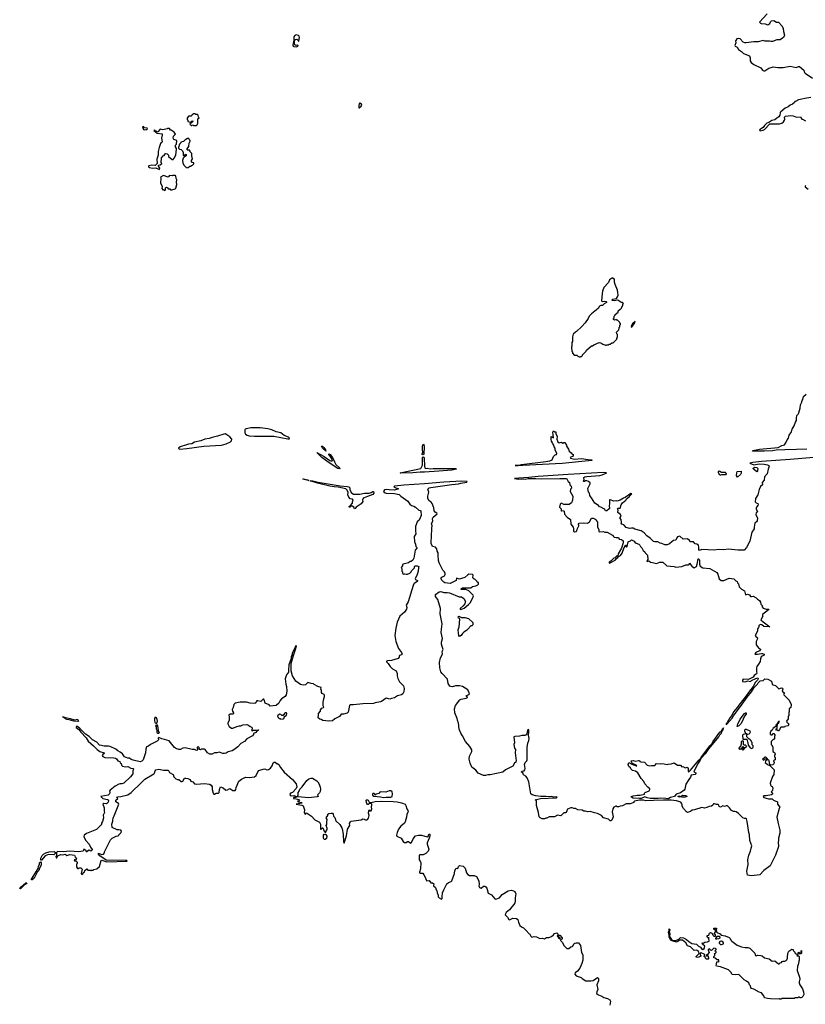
# Model space of a CAD drawing. Extents: x 1985742 to 2252716, y 78271 to 266492.
# Tile 132 of 250: x 2054421 to 2067822, y 204940 to 221748. Entities that reach past the tile are written whole.
import ezdxf

# ---------------------------------------------------------------- set-up
doc = ezdxf.new("R2010")
doc.units = 0

msp = doc.modelspace()

# ---------------------------------------------------------------- linework, layer by layer
at = {"layer": '0CON10XD'}
for points in [[(2067173, 221847), (2067042, 221705), (2067057, 221687), (2067071, 221681), (2067136, 221676), (2067185, 221662), (2067215, 221682), (2067229, 221711), (2067245, 221727), (2067283, 221733), (2067330, 221705), (2067365, 221704), (2067429, 221635), (2067446, 221595), (2067449, 221545), (2067467, 221485), (2067452, 221445), (2067435, 221430), (2067394, 221406), (2067335, 221403), (2067263, 221373), (2067234, 221374), (2067213, 221383), (2067135, 221382), (2067105, 221390), (2067018, 221372), (2066945, 221370), (2066815, 221350), (2066791, 221351), (2066765, 221362), (2066713, 221423), (2066685, 221428), (2066655, 221418), (2066638, 221395), (2066633, 221385), (2066638, 221355), (2066623, 221305), (2066627, 221297), (2066659, 221279), (2066681, 221241), (2066735, 221202), (2066769, 221169), (2066869, 221129), (2066880, 221095), (2066880, 221045), (2066898, 221015), (2066945, 220984), (2067063, 220923), (2067095, 220884), (2067115, 220874), (2067132, 220875), (2067201, 220919), (2067238, 220932), (2067275, 220944), (2067353, 220933), (2067445, 220930), (2067562, 220952), (2067665, 220932), (2067705, 220947), (2067725, 220947), (2067797, 220885), (2067808, 220848), (2067819, 220835), (2067948, 220748)], [(2059145, 221283), (2059164, 221295), (2059169, 221309), (2059165, 221312), (2059135, 221306), (2059117, 221317), (2059109, 221335), (2059111, 221399), (2059128, 221412), (2059149, 221415), (2059167, 221405), (2059175, 221380), (2059185, 221380), (2059194, 221445), (2059190, 221465), (2059179, 221479), (2059135, 221488), (2059112, 221478), (2059097, 221453), (2059100, 221400), (2059080, 221315), (2059086, 221296), (2059095, 221288), (2059145, 221283)], [(2067915, 220421), (2067812, 220405), (2067762, 220389), (2067705, 220379), (2067655, 220350), (2067645, 220350), (2067640, 220335), (2067606, 220305), (2067565, 220289), (2067530, 220260), (2067478, 220235), (2067403, 220175), (2067394, 220165), (2067390, 220115), (2067372, 220092), (2067335, 220066), (2067305, 220036), (2067253, 220027), (2067199, 219991), (2067165, 219984), (2067125, 219940), (2067104, 219906), (2067042, 219865), (2067055, 219851), (2067105, 219862), (2067126, 219875), (2067218, 219972), (2067385, 219969), (2067420, 219980), (2067448, 220002), (2067469, 220035), (2067474, 220045), (2067468, 220085), (2067485, 220102), (2067575, 220110), (2067614, 220104), (2067675, 220081), (2067738, 220088), (2067765, 220050), (2067775, 220050), (2067825, 220020)], [(2060215, 220244), (2060245, 220269), (2060256, 220286), (2060252, 220305), (2060225, 220320), (2060214, 220316), (2060204, 220276), (2060204, 220245), (2060215, 220244)], [(2057435, 219940), (2057448, 219952), (2057452, 219968), (2057460, 219975), (2057460, 220055), (2057480, 220075), (2057470, 220085), (2057468, 220118), (2057455, 220130), (2057425, 220130), (2057415, 220140), (2057385, 220140), (2057378, 220132), (2057362, 220128), (2057358, 220112), (2057348, 220102), (2057302, 220098), (2057280, 220065), (2057280, 220045), (2057290, 220035), (2057292, 220012), (2057335, 220000), (2057365, 220020), (2057380, 220015), (2057348, 219982), (2057332, 219978), (2057322, 219962), (2057345, 219940), (2057358, 219942), (2057365, 219950), (2057378, 219948), (2057385, 219940), (2057435, 219940)], [(2056555, 219866), (2056585, 219874), (2056600, 219885), (2056597, 219897), (2056553, 219903), (2056535, 219922), (2056518, 219915), (2056535, 219874), (2056555, 219866)], [(2056805, 219190), (2056812, 219212), (2056790, 219245), (2056790, 219265), (2056815, 219270), (2056848, 219292), (2056848, 219298), (2056832, 219305), (2056838, 219392), (2056870, 219425), (2056888, 219432), (2056905, 219458), (2056915, 219462), (2056935, 219460), (2056960, 219435), (2056960, 219415), (2057025, 219360), (2057038, 219362), (2057058, 219385), (2057086, 219435), (2057098, 219535), (2057096, 219546), (2057077, 219575), (2057077, 219603), (2057096, 219625), (2057100, 219685), (2057053, 219703), (2057040, 219725), (2057043, 219757), (2057078, 219795), (2057055, 219830), (2057005, 219860), (2056995, 219860), (2056978, 219888), (2056945, 219890), (2056937, 219883), (2056865, 219869), (2056815, 219878), (2056775, 219832), (2056732, 219852), (2056725, 219860), (2056710, 219855), (2056765, 219808), (2056849, 219799), (2056854, 219774), (2056841, 219725), (2056850, 219665), (2056847, 219653), (2056825, 219632), (2056799, 219565), (2056786, 219495), (2056783, 219433), (2056758, 219365), (2056768, 219295), (2056732, 219258), (2056677, 219263), (2056626, 219254), (2056618, 219245), (2056620, 219235), (2056633, 219225), (2056685, 219214), (2056746, 219216), (2056805, 219190)], [(2057275, 219220), (2057295, 219222), (2057322, 219248), (2057345, 219250), (2057352, 219258), (2057368, 219262), (2057390, 219285), (2057390, 219305), (2057362, 219312), (2057350, 219325), (2057350, 219345), (2057368, 219375), (2057358, 219425), (2057358, 219465), (2057332, 219492), (2057330, 219505), (2057318, 219518), (2057285, 219520), (2057280, 219525), (2057280, 219545), (2057307, 219583), (2057313, 219637), (2057330, 219675), (2057330, 219685), (2057310, 219705), (2057305, 219720), (2057285, 219720), (2057258, 219702), (2057242, 219698), (2057215, 219670), (2057195, 219660), (2057172, 219658), (2057170, 219645), (2057148, 219622), (2057132, 219565), (2057133, 219553), (2057145, 219540), (2057175, 219530), (2057198, 219508), (2057202, 219492), (2057210, 219485), (2057210, 219435), (2057222, 219422), (2057238, 219432), (2057245, 219450), (2057260, 219445), (2057260, 219425), (2057245, 219410), (2057232, 219408), (2057208, 219382), (2057200, 219345), (2057202, 219305), (2057220, 219265), (2057255, 219230), (2057268, 219228), (2057275, 219220)], [(2056895, 218832), (2056908, 218842), (2056910, 218875), (2056923, 218887), (2056948, 218878), (2056955, 218860), (2056985, 218860), (2056996, 218846), (2057015, 218841), (2057072, 218858), (2057085, 218872), (2057099, 218935), (2057096, 218975), (2057103, 219015), (2057092, 219035), (2057085, 219080), (2057075, 219090), (2057035, 219090), (2057025, 219080), (2056975, 219088), (2056955, 219062), (2056875, 219088), (2056822, 219058), (2056828, 219045), (2056824, 218965), (2056849, 218899), (2056846, 218865), (2056862, 218842), (2056877, 218847), (2056895, 218832)], [(2067824, 218916), (2067820, 218905), (2067822, 218895), (2067873, 218853)], [(2063985, 215990), (2063995, 216000), (2064005, 216000), (2064020, 216015), (2064020, 216025), (2064085, 216090), (2064090, 216105), (2064175, 216180), (2064195, 216182), (2064213, 216197), (2064305, 216238), (2064332, 216232), (2064368, 216208), (2064405, 216200), (2064415, 216190), (2064425, 216190), (2064435, 216200), (2064465, 216200), (2064472, 216208), (2064495, 216210), (2064525, 216230), (2064545, 216230), (2064610, 216295), (2064610, 216315), (2064620, 216325), (2064620, 216375), (2064610, 216385), (2064600, 216415), (2064640, 216455), (2064640, 216465), (2064650, 216475), (2064650, 216495), (2064660, 216505), (2064660, 216535), (2064670, 216545), (2064670, 216555), (2064660, 216565), (2064658, 216578), (2064618, 216618), (2064605, 216620), (2064595, 216630), (2064565, 216620), (2064552, 216632), (2064550, 216645), (2064560, 216655), (2064560, 216685), (2064580, 216705), (2064580, 216715), (2064630, 216755), (2064632, 216778), (2064662, 216808), (2064675, 216810), (2064688, 216822), (2064700, 216855), (2064710, 216865), (2064710, 216895), (2064720, 216905), (2064705, 216920), (2064685, 216920), (2064678, 216928), (2064662, 216932), (2064636, 216956), (2064615, 216960), (2064565, 216948), (2064528, 216955), (2064534, 216975), (2064541, 216979), (2064600, 216990), (2064621, 217019), (2064628, 217045), (2064627, 217093), (2064619, 217129), (2064578, 217225), (2064570, 217265), (2064570, 217315), (2064558, 217328), (2064545, 217330), (2064535, 217340), (2064484, 217306), (2064465, 217260), (2064388, 217175), (2064364, 217116), (2064357, 217073), (2064348, 216948), (2064358, 216938), (2064395, 216944), (2064428, 216938), (2064433, 216933), (2064431, 216919), (2064390, 216895), (2064365, 216870), (2064335, 216870), (2064314, 216856), (2064290, 216815), (2064175, 216728), (2064138, 216685), (2064118, 216645), (2064068, 216575), (2064006, 216504), (2063920, 216425), (2063900, 216415), (2063863, 216377), (2063852, 216335), (2063850, 216255), (2063840, 216235), (2063840, 216175), (2063832, 216155), (2063840, 216085), (2063850, 216075), (2063850, 216055), (2063882, 216022), (2063925, 216020), (2063942, 216002), (2063955, 216000), (2063965, 215990), (2063985, 215990)], [(2064855, 216493), (2064912, 216575), (2064918, 216598), (2064875, 216553), (2064854, 216515), (2064855, 216493)], [(2066935, 214383), (2066920, 214385), (2066930, 214395), (2067042, 214415), (2067357, 214443), (2067422, 214478), (2067465, 214492), (2067492, 214525), (2067512, 214575), (2067537, 214605), (2067550, 214655), (2067585, 214710), (2067597, 214755), (2067632, 214815), (2067653, 214875), (2067672, 214905), (2067670, 214945), (2067678, 214992), (2067699, 215011), (2067712, 215035), (2067736, 215114), (2067741, 215175), (2067760, 215205), (2067768, 215245), (2067780, 215265), (2067793, 215315), (2067840, 215355)], [(2057155, 214417), (2057275, 214425), (2057565, 214465), (2057865, 214486), (2057945, 214508), (2058015, 214539), (2058035, 214558), (2058039, 214585), (2058007, 214627), (2057955, 214663), (2057926, 214676), (2057905, 214675), (2057795, 214640), (2057702, 214618), (2057651, 214599), (2057580, 214585), (2057513, 214557), (2057405, 214535), (2057355, 214505), (2057302, 214502), (2057265, 214492), (2057156, 214455), (2057130, 214435), (2057128, 214425), (2057155, 214417)], [(2058995, 214591), (2059025, 214594), (2059017, 214615), (2059005, 214624), (2058935, 214651), (2058875, 214696), (2058795, 214713), (2058721, 214745), (2058656, 214765), (2058525, 214781), (2058365, 214781), (2058286, 214764), (2058269, 214755), (2058264, 214745), (2058263, 214695), (2058273, 214675), (2058303, 214653), (2058335, 214644), (2058425, 214638), (2058625, 214641), (2058754, 214636), (2058995, 214591)], [(2063005, 214135), (2062875, 214137), (2062925, 214140), (2062980, 214155), (2063395, 214203), (2063465, 214215), (2063503, 214235), (2063525, 214292), (2063555, 214322), (2063565, 214328), (2063576, 214324), (2063586, 214334), (2063586, 214346), (2063558, 214398), (2063556, 214436), (2063541, 214455), (2063532, 214485), (2063516, 214505), (2063512, 214525), (2063495, 214554), (2063485, 214588), (2063485, 214630), (2063507, 214627), (2063525, 214610), (2063530, 214615), (2063518, 214705), (2063525, 214730), (2063545, 214710), (2063565, 214710), (2063568, 214705), (2063567, 214685), (2063590, 214635), (2063586, 214586), (2063601, 214541), (2063625, 214524), (2063665, 214537), (2063685, 214520), (2063705, 214531), (2063720, 214530), (2063748, 214485), (2063750, 214465), (2063782, 214415), (2063795, 214380), (2063826, 214356), (2063845, 214330), (2063860, 214325), (2063860, 214295), (2063810, 214275), (2063820, 214265), (2063885, 214246), (2064004, 214256), (2064118, 214238), (2064180, 214235), (2064180, 214225), (2063676, 214174), (2063005, 214135)], [(2059645, 214384), (2059586, 214435), (2059572, 214468), (2059585, 214466), (2059607, 214445), (2059639, 214405), (2059645, 214384)], [(2061305, 214321), (2061289, 214325), (2061287, 214335), (2061298, 214365), (2061291, 214405), (2061294, 214466), (2061305, 214499), (2061315, 214494), (2061322, 214455), (2061316, 214335), (2061305, 214321)], [(2059885, 214082), (2059847, 214085), (2059702, 214185), (2059578, 214275), (2059491, 214359), (2059615, 214289), (2059713, 214223), (2059745, 214210), (2059753, 214217), (2059756, 214236), (2059731, 214281), (2059693, 214325), (2059694, 214336), (2059715, 214327), (2059760, 214275), (2059789, 214199), (2059815, 214156), (2059879, 214095), (2059889, 214085), (2059885, 214082)], [(2068304, 214304), (2067565, 214241), (2067075, 214205), (2066930, 214190), (2066878, 214175), (2066945, 214151), (2067035, 214165), (2067121, 214161), (2067180, 214150), (2067202, 214135), (2067208, 214125), (2067188, 214075), (2067172, 213998), (2067128, 213942), (2067120, 213885), (2067084, 213846), (2067090, 213805), (2067059, 213781), (2067036, 213725), (2067012, 213638), (2066974, 213575), (2066970, 213515), (2066985, 213500), (2067015, 213488), (2067018, 213478), (2067011, 213455), (2066991, 213429), (2066983, 213415), (2066983, 213395), (2067008, 213345), (2066985, 213330), (2066978, 213295), (2067007, 213245), (2066999, 213195), (2066988, 213175), (2066960, 213155), (2066949, 213085), (2066952, 213058), (2066910, 213000), (2066877, 212845), (2066822, 212735), (2066782, 212695), (2066675, 212690), (2066505, 212712), (2066435, 212699), (2066335, 212703), (2066275, 212692), (2066055, 212702), (2066015, 212684), (2066004, 212705), (2066008, 212745), (2065998, 212778), (2065975, 212792), (2065945, 212800), (2065915, 212832), (2065865, 212834), (2065846, 212855), (2065815, 212886), (2065739, 212879), (2065685, 212930), (2065645, 212920), (2065630, 212900), (2065616, 212864), (2065574, 212856), (2065543, 212837), (2065505, 212799), (2065465, 212783), (2065425, 212783), (2065375, 212808), (2065345, 212810), (2065305, 212832), (2065255, 212834), (2065235, 212840), (2065177, 212897), (2065119, 212939), (2065075, 212990), (2065025, 213021), (2064915, 213052), (2064885, 213068), (2064855, 213070), (2064825, 213060), (2064765, 213078), (2064725, 213123), (2064695, 213138), (2064683, 213153), (2064687, 213165), (2064680, 213215), (2064658, 213245), (2064683, 213275), (2064673, 213303), (2064622, 213335), (2064628, 213375), (2064618, 213395), (2064625, 213412), (2064665, 213410), (2064682, 213465), (2064705, 213500), (2064762, 213548), (2064772, 213568), (2064817, 213603), (2064834, 213626)], [(2067851, 214419), (2067672, 214408), (2067475, 214407), (2067325, 214400), (2067265, 214389), (2067125, 214385), (2066935, 214383)], [(2060925, 214008), (2060912, 214015), (2061265, 214089), (2061290, 214145), (2061290, 214265), (2061294, 214276), (2061305, 214283), (2061317, 214277), (2061322, 214265), (2061325, 214125), (2061334, 214095), (2061345, 214089), (2061375, 214091), (2061425, 214082), (2061475, 214088), (2061825, 214089), (2061853, 214085), (2061870, 214075), (2061795, 214059), (2061573, 214043), (2061325, 214021), (2061255, 214023), (2061125, 214014), (2060925, 214008)], [(2064834, 213626), (2064863, 213655), (2064845, 213659), (2064751, 213589), (2064720, 213580), (2064665, 213543), (2064615, 213528), (2064595, 213532), (2064555, 213528), (2064495, 213552), (2064485, 213550), (2064480, 213535), (2064482, 213475), (2064477, 213455), (2064482, 213405), (2064478, 213395), (2064435, 213361), (2064417, 213365), (2064405, 213388), (2064388, 213398), (2064335, 213426), (2064312, 213432), (2064295, 213453), (2064234, 213494), (2064176, 213585), (2064156, 213606), (2064147, 213627), (2064142, 213665), (2064127, 213685), (2064113, 213745), (2064152, 213825), (2064152, 213842), (2064126, 213866), (2064095, 213874), (2064075, 213873), (2064055, 213862), (2064042, 213865), (2064033, 213875), (2064048, 213895), (2064043, 213925), (2064046, 213935), (2064063, 213945), (2064098, 213952), (2064315, 213969), (2064355, 213979), (2064395, 213998), (2064428, 214005), (2064430, 214015), (2064373, 214017), (2063775, 213985), (2063265, 213948), (2063105, 213930), (2062935, 213922), (2062862, 213915), (2062925, 213905), (2062975, 213911), (2063045, 213906), (2063095, 213914), (2063225, 213916), (2063325, 213912), (2063635, 213918), (2063745, 213916), (2063755, 213910), (2063777, 213867), (2063799, 213845), (2063806, 213806), (2063826, 213785), (2063832, 213748), (2063818, 213732), (2063814, 213696), (2063856, 213615), (2063853, 213547), (2063835, 213498), (2063795, 213473), (2063705, 213473), (2063665, 213492), (2063651, 213489), (2063641, 213475), (2063632, 213425), (2063657, 213395), (2063660, 213365), (2063665, 213360), (2063672, 213368), (2063695, 213366), (2063709, 213359), (2063714, 213304), (2063760, 213255), (2063817, 213217), (2063821, 213135), (2063862, 213085), (2063870, 213055), (2063868, 213015), (2063883, 213003), (2063915, 213010), (2063928, 213022), (2063930, 213050), (2063962, 213105), (2063954, 213135), (2063965, 213152), (2064035, 213158), (2064108, 213152), (2064143, 213175), (2064175, 213237), (2064205, 213238), (2064234, 213225), (2064262, 213205), (2064263, 213193), (2064280, 213175), (2064279, 213085), (2064298, 213045), (2064302, 213012), (2064315, 213008), (2064372, 213012), (2064402, 213002), (2064445, 213001), (2064536, 212946), (2064548, 212925), (2064564, 212914), (2064595, 212906), (2064635, 212906), (2064649, 212879), (2064685, 212873), (2064714, 212854), (2064716, 212816), (2064690, 212725), (2064632, 212629), (2064624, 212596), (2064602, 212588), (2064579, 212561), (2064554, 212556), (2064505, 212506), (2064475, 212487), (2064475, 212473), (2064495, 212475), (2064577, 212523), (2064596, 212544), (2064625, 212565), (2064634, 212586), (2064668, 212602), (2064699, 212641), (2064730, 212740), (2064755, 212777), (2064768, 212775), (2064763, 212755), (2064770, 212745), (2064775, 212742), (2064782, 212755), (2064799, 212835), (2064838, 212852), (2064855, 212869), (2064902, 212845), (2064916, 212826), (2064939, 212809), (2064981, 212795), (2065000, 212775), (2065009, 212755), (2065035, 212734), (2065056, 212685), (2065083, 212665), (2065090, 212645), (2065129, 212605), (2065137, 212535), (2065121, 212505), (2065125, 212497), (2065155, 212508), (2065180, 212485), (2065216, 212484), (2065285, 212467), (2065342, 212485), (2065395, 212489), (2065460, 212425), (2065583, 212413), (2065616, 212404), (2065715, 212412), (2065785, 212444), (2065830, 212440), (2065841, 212449), (2065845, 212470), (2065885, 212421), (2065925, 212390), (2065964, 212416), (2065979, 212455), (2065994, 212546), (2066004, 212546), (2066019, 212515), (2066018, 212455), (2066030, 212420), (2066073, 212393), (2066195, 212378), (2066315, 212309), (2066331, 212285), (2066353, 212203), (2066385, 212175), (2066435, 212175), (2066525, 212217), (2066605, 212202), (2066638, 212168), (2066662, 212155), (2066664, 212135), (2066681, 212115), (2066695, 212067), (2066735, 212026), (2066786, 211996), (2066805, 211932), (2066836, 211944), (2066871, 211931), (2066885, 211903), (2066905, 211901), (2066935, 211909), (2066985, 211881), (2067008, 211855), (2067040, 211835), (2067058, 211805), (2067065, 211770), (2067085, 211750), (2067088, 211725), (2067105, 211702), (2067155, 211684), (2067200, 211685), (2067197, 211675), (2067092, 211595), (2067090, 211575), (2067097, 211563), (2067062, 211505), (2067105, 211470), (2067220, 211385), (2067115, 211390), (2067079, 211419), (2067065, 211423), (2067038, 211412), (2067026, 211374), (2067005, 211350), (2067007, 211315), (2066992, 211275), (2066968, 211235), (2066977, 211217), (2066998, 211208), (2067009, 211195), (2067004, 211165), (2066982, 211135), (2066987, 211075), (2067025, 211027), (2067060, 211005), (2067060, 210995), (2067040, 210975), (2066977, 210943), (2066961, 210925), (2066967, 210917), (2067005, 210915), (2067075, 210928), (2067095, 210926), (2067122, 210915), (2067122, 210898), (2067085, 210883), (2067071, 210869), (2067057, 210835), (2067050, 210790), (2067027, 210745), (2066996, 210705), (2066990, 210685), (2066990, 210615), (2066998, 210595), (2066989, 210581), (2066950, 210550), (2066934, 210526), (2066856, 210484), (2066762, 210488), (2066750, 210475), (2066753, 210453), (2066805, 210443), (2066835, 210461), (2066885, 210452), (2066907, 210465), (2066976, 210504), (2067013, 210513), (2067016, 210496), (2067005, 210475), (2066972, 210438), (2066936, 210364), (2066855, 210265), (2066816, 210204), (2066689, 210045), (2066668, 210012), (2066599, 209935), (2066569, 209871), (2066535, 209832), (2066492, 209748), (2066473, 209725), (2066475, 209713), (2066485, 209723), (2066573, 209827), (2066595, 209865), (2066748, 210062), (2066832, 210185), (2066905, 210276), (2066953, 210347), (2067005, 210405), (2067016, 210425), (2067055, 210461), (2067102, 210468), (2067135, 210494), (2067185, 210489), (2067245, 210458), (2067260, 210405), (2067273, 210393), (2067315, 210380), (2067373, 210323), (2067415, 210342), (2067432, 210335), (2067438, 210325), (2067428, 210288), (2067470, 210255), (2067450, 210235), (2067455, 210220), (2067550, 210130), (2067582, 210055), (2067578, 210005), (2067550, 209985), (2067550, 209935), (2067540, 209925), (2067540, 209865), (2067532, 209858), (2067528, 209815), (2067502, 209775), (2067507, 209755), (2067533, 209733), (2067540, 209715), (2067525, 209692), (2067475, 209680), (2067465, 209670), (2067405, 209670), (2067385, 209630), (2067365, 209610), (2067355, 209610), (2067348, 209618), (2067332, 209622), (2067320, 209635), (2067340, 209655), (2067340, 209695), (2067350, 209705), (2067350, 209725), (2067370, 209745), (2067370, 209755), (2067380, 209765), (2067365, 209770), (2067338, 209722), (2067320, 209705), (2067318, 209682), (2067275, 209653), (2067259, 209621), (2067236, 209604), (2067222, 209575), (2067225, 209550), (2067235, 209540), (2067255, 209540), (2067275, 209560), (2067285, 209560), (2067298, 209548), (2067308, 209528), (2067300, 209515), (2067298, 209472), (2067288, 209462), (2067275, 209460), (2067240, 209425), (2067240, 209375), (2067258, 209358), (2067260, 209345), (2067270, 209335), (2067270, 209255), (2067296, 209236), (2067307, 209217), (2067307, 209203), (2067300, 209195), (2067300, 209165), (2067310, 209155), (2067310, 209115), (2067295, 209110), (2067280, 209095), (2067290, 209065), (2067286, 209044), (2067271, 209029), (2067235, 209020), (2067220, 209035), (2067208, 209098), (2067198, 209108), (2067182, 209112), (2067178, 209128), (2067148, 209158), (2067132, 209158), (2067118, 209142), (2067102, 209138), (2067090, 209125), (2067102, 209112), (2067115, 209110), (2067135, 209130), (2067158, 209128), (2067170, 209115), (2067142, 209088), (2067140, 209065), (2067175, 209033), (2067218, 209018), (2067292, 208945), (2067287, 208863), (2067265, 208830), (2067224, 208715), (2067228, 208688), (2067240, 208665), (2067258, 208658), (2067270, 208635), (2067262, 208588), (2067242, 208565), (2067268, 208535), (2067262, 208525), (2067245, 208516), (2067155, 208497), (2067122, 208498), (2067102, 208485), (2067115, 208470), (2067195, 208447), (2067260, 208445), (2067280, 208425), (2067346, 208396), (2067347, 208355), (2067388, 208305), (2067375, 208280), (2067339, 208135), (2067358, 208025), (2067391, 207915), (2067388, 207862), (2067366, 207775), (2067366, 207735), (2067359, 207705), (2067366, 207635), (2067316, 207485), (2067224, 207306), (2067118, 207222), (2067045, 207149), (2066905, 207131), (2066837, 207147), (2066823, 207215), (2066847, 207327), (2066843, 207405), (2066858, 207485), (2066887, 207555), (2066898, 207605), (2066912, 207645), (2066877, 207735), (2066870, 207835), (2066857, 207875), (2066833, 208063), (2066820, 208105), (2066812, 208112), (2066785, 208112), (2066755, 208122), (2066685, 208198), (2066644, 208224), (2066623, 208233), (2066595, 208233), (2066566, 208246), (2066532, 208292), (2066495, 208327), (2066475, 208328), (2066445, 208318), (2066415, 208328), (2066375, 208303), (2066352, 208315), (2066348, 208338), (2066335, 208350), (2066305, 208350), (2066275, 208362), (2066255, 208360), (2066248, 208342), (2066225, 208322), (2066185, 208318), (2066145, 208298), (2066104, 208286), (2066055, 208300), (2065935, 208257), (2065895, 208252), (2065865, 208232), (2065815, 208212), (2065794, 208224), (2065745, 208280), (2065722, 208325), (2065722, 208345), (2065711, 208371), (2065698, 208388), (2065682, 208395), (2065625, 208413), (2065535, 208424), (2065405, 208426), (2065235, 208419)], [(2066375, 213972), (2066363, 213975), (2066344, 214014), (2066344, 214035), (2066352, 214045), (2066365, 214043), (2066395, 214023), (2066455, 214022), (2066468, 214015), (2066470, 213995), (2066462, 213978), (2066395, 213980), (2066375, 213972)], [(2066665, 213940), (2066650, 213965), (2066652, 214015), (2066660, 214035), (2066728, 214038), (2066728, 214005), (2066717, 213983), (2066665, 213940)], [(2066995, 214030), (2066930, 214085), (2066955, 214110), (2066995, 214102), (2067015, 214088), (2067006, 214044), (2066995, 214030)], [(2065235, 208419), (2065105, 208414), (2065065, 208422), (2064995, 208423), (2064935, 208416), (2064910, 208405), (2064900, 208395), (2064900, 208385), (2064835, 208362), (2064767, 208363), (2064705, 208327), (2064667, 208323), (2064635, 208310), (2064615, 208310), (2064602, 208322), (2064588, 208322), (2064555, 208308), (2064538, 208275), (2064530, 208225), (2064547, 208143), (2064522, 208085), (2064505, 208070), (2064495, 208070), (2064465, 208100), (2064380, 208125), (2064344, 208164), (2064275, 208199), (2064225, 208207), (2064155, 208230), (2064115, 208228), (2064075, 208238), (2064045, 208238), (2064015, 208252), (2063945, 208262), (2063905, 208282), (2063875, 208282), (2063845, 208292), (2063825, 208292), (2063765, 208270), (2063743, 208217), (2063732, 208208), (2063705, 208210), (2063655, 208160), (2063595, 208170), (2063545, 208140), (2063455, 208140), (2063415, 208118), (2063394, 208116), (2063375, 208108), (2063335, 208108), (2063300, 208125), (2063283, 208143), (2063273, 208215), (2063240, 208335), (2063239, 208409), (2063233, 208423), (2063213, 208433), (2063305, 208451), (2063575, 208462), (2063588, 208475), (2063575, 208480), (2063527, 208477), (2063495, 208488), (2063465, 208483), (2063395, 208489), (2063313, 208487), (2063225, 208498), (2063163, 208515), (2063139, 208535), (2063106, 208736), (2063080, 208805), (2063056, 208836), (2063017, 208857), (2063008, 208868), (2063010, 208885), (2062980, 208905), (2062985, 208918), (2063025, 208923), (2063039, 208945), (2063042, 208965), (2063034, 209036), (2063044, 209066), (2063072, 209095), (2063080, 209115), (2063078, 209325), (2063091, 209399), (2063109, 209445), (2063111, 209475), (2063100, 209535), (2063109, 209585), (2063106, 209626), (2063095, 209632), (2063085, 209620), (2063074, 209555), (2063061, 209539), (2063040, 209530), (2062985, 209531), (2062945, 209520), (2062865, 209512), (2062853, 209505), (2062862, 209405), (2062853, 209375), (2062864, 209315), (2062878, 209288), (2062874, 209235), (2062893, 209095), (2062885, 209072), (2062862, 209055), (2062833, 209007), (2062710, 208945), (2062665, 208903), (2062445, 208857), (2062405, 208857), (2062365, 208848), (2062335, 208848), (2062243, 208883), (2062204, 208934), (2062135, 208988), (2062104, 209055), (2062086, 209125), (2062093, 209177), (2062136, 209255), (2062136, 209285), (2062102, 209342), (2062025, 209427), (2061973, 209523), (2061946, 209566), (2061918, 209638), (2061906, 209745), (2061893, 209765), (2061882, 209818), (2061844, 209914), (2061839, 209985), (2061855, 210043), (2061928, 210135), (2061953, 210147), (2062036, 210164), (2062063, 210175), (2062063, 210185), (2062042, 210195), (2062040, 210205), (2062092, 210235), (2062089, 210259), (2062065, 210307), (2061975, 210364), (2061925, 210376), (2061855, 210377), (2061805, 210362), (2061775, 210364), (2061761, 210371), (2061733, 210415), (2061718, 210488), (2061627, 210585), (2061607, 210615), (2061586, 210686), (2061582, 210775), (2061602, 210855), (2061634, 210915), (2061627, 210963), (2061647, 210995), (2061627, 211045), (2061616, 211086), (2061616, 211124), (2061636, 211185), (2061620, 211235), (2061612, 211285), (2061614, 211345), (2061627, 211435), (2061594, 211605), (2061602, 211695), (2061555, 211852), (2061515, 211900), (2061515, 211938), (2061575, 211983), (2061603, 211987), (2061655, 211967), (2061715, 211970), (2061755, 211962), (2061917, 211897), (2061956, 211896), (2061995, 211870), (2062027, 211815), (2062012, 211778), (2061988, 211742), (2061936, 211695), (2061934, 211684), (2061940, 211680), (2061975, 211688), (2062004, 211705), (2062075, 211762), (2062105, 211794), (2062146, 211865), (2062162, 211915), (2062158, 211925), (2062085, 211998), (2062032, 212022), (2061953, 212023), (2061950, 212035), (2061975, 212048), (2062115, 212052), (2062148, 212072), (2062200, 212085), (2062237, 212103), (2062247, 212113), (2062248, 212138), (2062235, 212140), (2062220, 212155), (2062220, 212165), (2062185, 212200), (2062175, 212200), (2062152, 212222), (2062157, 212263), (2062148, 212275), (2062085, 212281), (2062065, 212273), (2062015, 212224), (2061955, 212211), (2061925, 212199), (2061875, 212216), (2061865, 212174), (2061765, 212123), (2061675, 212134), (2061655, 212144), (2061615, 212183), (2061613, 212215), (2061625, 212230), (2061668, 212252), (2061680, 212275), (2061680, 212295), (2061670, 212325), (2061642, 212352), (2061577, 212475), (2061565, 212515), (2061558, 212605), (2061558, 212645), (2061544, 212675), (2061539, 212715), (2061515, 212744), (2061463, 212755), (2061439, 212805), (2061444, 212956), (2061452, 213035), (2061449, 213065), (2061456, 213105), (2061445, 213145), (2061467, 213185), (2061465, 213235), (2061474, 213256), (2061540, 213315), (2061538, 213325), (2061510, 213340), (2061491, 213365), (2061487, 213415), (2061457, 213487), (2061440, 213510), (2061405, 213533), (2061384, 213575), (2061382, 213615), (2061400, 213685), (2061386, 213735), (2061404, 213755), (2061435, 213764), (2061795, 213812), (2061907, 213825), (2061945, 213838), (2062048, 213855), (2062056, 213866), (2061965, 213868), (2061655, 213854), (2061324, 213824), (2060975, 213802), (2060815, 213783), (2060802, 213775), (2060835, 213756), (2060878, 213745), (2060878, 213735), (2060850, 213725), (2060815, 213715), (2060725, 213721), (2060675, 213728), (2060645, 213722), (2060629, 213695), (2060639, 213679), (2060675, 213668), (2060815, 213662), (2060896, 213645), (2060921, 213615), (2061040, 213530), (2061075, 213480), (2061103, 213453), (2061145, 213441), (2061172, 213425), (2061230, 213375), (2061255, 213370), (2061262, 213362), (2061271, 213285), (2061238, 213205), (2061203, 213177), (2061175, 213098), (2061171, 213015), (2061178, 212972), (2061151, 212925), (2061158, 212835), (2061173, 212795), (2061177, 212757), (2061194, 212735), (2061194, 212725), (2061168, 212695), (2061142, 212555), (2061127, 212523), (2061098, 212498), (2061085, 212498), (2061052, 212478), (2060965, 212456), (2060954, 212445), (2060952, 212425), (2060930, 212395), (2060940, 212375), (2060940, 212335), (2060950, 212325), (2060953, 212293), (2060975, 212282), (2060985, 212288), (2061015, 212280), (2061035, 212282), (2061075, 212302), (2061100, 212325), (2061105, 212340), (2061157, 212393), (2061158, 212415), (2061165, 212422), (2061200, 212425), (2061230, 212415), (2061222, 212395), (2061217, 212335), (2061199, 212275), (2061167, 212205), (2061172, 212192), (2061205, 212177), (2061206, 212164), (2061175, 212136), (2061153, 212127), (2061132, 212088), (2061050, 211810), (2061016, 211755), (2061025, 211715), (2061021, 211685), (2060987, 211633), (2060906, 211565), (2060863, 211465), (2060838, 211362), (2060819, 211235), (2060836, 211135), (2060883, 211015), (2060937, 210945), (2060944, 210915), (2060934, 210906), (2060902, 210895), (2060896, 210885), (2060897, 210865), (2060875, 210843), (2060765, 210807), (2060695, 210803), (2060680, 210795), (2060678, 210785), (2060705, 210760), (2060743, 210705), (2060778, 210668), (2060842, 210632), (2060858, 210585), (2060858, 210545), (2060871, 210501), (2060903, 210444), (2060967, 210375), (2060981, 210331), (2060976, 210274), (2060958, 210242), (2060932, 210225), (2060865, 210204), (2060815, 210171), (2060765, 210163), (2060735, 210150), (2060674, 210166), (2060595, 210108), (2060575, 210103), (2060485, 210087), (2060455, 210076), (2060275, 210069), (2060115, 210051), (2060059, 210051), (2060049, 210041), (2060025, 209927), (2060005, 209908), (2059945, 209892), (2059905, 209893), (2059875, 209851), (2059796, 209815), (2059759, 209781), (2059695, 209773), (2059595, 209783), (2059565, 209800), (2059540, 209805), (2059515, 209830), (2059512, 209855), (2059518, 209865), (2059517, 209905), (2059550, 209945), (2059550, 209965), (2059575, 209994), (2059606, 210004), (2059609, 210011), (2059599, 210035), (2059598, 210095), (2059607, 210153), (2059623, 210193), (2059623, 210215), (2059615, 210230), (2059582, 210245), (2059572, 210265), (2059570, 210305), (2059560, 210315), (2059565, 210350), (2059505, 210367), (2059445, 210401), (2059435, 210409), (2059395, 210414), (2059335, 210433), (2059296, 210394), (2059255, 210389), (2059211, 210401), (2059130, 210455), (2059075, 210545), (2059050, 210635), (2059052, 210758), (2059090, 210895), (2059128, 210995), (2059142, 211062), (2059136, 211066), (2059125, 211055), (2059113, 211017), (2059068, 210935), (2059068, 210905), (2059055, 210875), (2059052, 210845), (2059015, 210735), (2059004, 210645), (2059005, 210610), (2058973, 210567), (2058950, 210495), (2058960, 210405), (2058974, 210364)], [(2059355, 213883), (2059322, 213885), (2059253, 213907), (2059265, 213910), (2059332, 213895), (2059355, 213883)], [(2060135, 213398), (2060119, 213429), (2060095, 213442), (2060067, 213443), (2060055, 213427), (2060045, 213424), (2060039, 213429), (2060040, 213440), (2060059, 213451), (2060097, 213495), (2060098, 213515), (2060109, 213545), (2060096, 213565), (2060060, 213570), (2060036, 213596), (2060019, 213635), (2060022, 213675), (2060010, 213715), (2059985, 213741), (2059855, 213770), (2059786, 213774), (2059714, 213786), (2059502, 213835), (2059378, 213875), (2059422, 213875), (2059515, 213851), (2059890, 213790), (2060005, 213781), (2060035, 213773), (2060052, 213755), (2060054, 213725), (2060074, 213675), (2060115, 213646), (2060226, 213646), (2060305, 213663), (2060385, 213665), (2060416, 213674), (2060445, 213696), (2060455, 213692), (2060460, 213665), (2060445, 213640), (2060355, 213610), (2060295, 213585), (2060283, 213575), (2060268, 213545), (2060272, 213525), (2060247, 213485), (2060160, 213425), (2060145, 213402), (2060135, 213398)], [(2061925, 211220), (2061913, 211233), (2061904, 211275), (2061903, 211335), (2061918, 211385), (2061927, 211515), (2061922, 211525), (2061904, 211534), (2061899, 211555), (2061915, 211566), (2061955, 211542), (2062015, 211543), (2062077, 211527), (2062150, 211455), (2062150, 211415), (2062135, 211400), (2062115, 211400), (2062092, 211378), (2062090, 211365), (2062045, 211322), (2062000, 211295), (2061975, 211270), (2061952, 211235), (2061925, 211220)], [(2058974, 210364), (2058980, 210285), (2058968, 210225), (2058952, 210195), (2058890, 210155), (2058863, 210125), (2058839, 210081), (2058795, 210038), (2058695, 210032), (2058675, 210050), (2058608, 210078), (2058590, 210140), (2058585, 210147), (2058575, 210148), (2058535, 210110), (2058485, 210123), (2058465, 210122), (2058454, 210106), (2058450, 210085), (2058435, 210077), (2058355, 210080), (2058289, 210099), (2058185, 210100), (2058095, 210080), (2058075, 210060), (2058062, 210005), (2058047, 209973), (2058049, 209945), (2058068, 209915), (2058067, 209905), (2058055, 209894), (2058010, 209890), (2057990, 209875), (2057997, 209845), (2057992, 209785), (2057972, 209745), (2057972, 209725), (2057995, 209682), (2058033, 209653), (2058055, 209652), (2058125, 209682), (2058165, 209692), (2058195, 209692), (2058225, 209708), (2058295, 209718), (2058305, 209710), (2058327, 209707), (2058350, 209685), (2058379, 209669), (2058388, 209645), (2058378, 209615), (2058385, 209611), (2058409, 209621), (2058452, 209618), (2058496, 209626), (2058490, 209615), (2058467, 209603), (2058448, 209582), (2058412, 209565), (2058410, 209545), (2058390, 209525), (2058295, 209472), (2058255, 209428), (2058195, 209390), (2058140, 209335), (2058075, 209284), (2058045, 209269), (2057975, 209251), (2057942, 209228), (2057915, 209221), (2057885, 209221), (2057825, 209243), (2057785, 209234), (2057745, 209234), (2057705, 209210), (2057665, 209210), (2057625, 209234), (2057585, 209292), (2057575, 209298), (2057525, 209298), (2057506, 209284), (2057495, 209288), (2057484, 209304), (2057483, 209325), (2057465, 209343), (2057449, 209325), (2057453, 209285), (2057445, 209272), (2057425, 209277), (2057405, 209290), (2057365, 209288), (2057245, 209320), (2057205, 209312), (2057165, 209290), (2057135, 209290), (2057127, 209297), (2057095, 209303), (2057060, 209325), (2056970, 209440), (2056892, 209462), (2056845, 209473), (2056794, 209495), (2056782, 209485), (2056788, 209455), (2056769, 209431), (2056654, 209376), (2056621, 209349), (2056587, 209333), (2056574, 209296), (2056568, 209235), (2056526, 209115), (2056505, 209091), (2056475, 209078), (2056356, 209106), (2056325, 209118), (2056295, 209140), (2056265, 209142), (2056207, 209165), (2056175, 209213), (2056136, 209246), (2056095, 209266), (2056060, 209295), (2055965, 209339), (2055935, 209346), (2055864, 209344), (2055815, 209359), (2055782, 209362), (2055735, 209412), (2055661, 209455), (2055609, 209509), (2055542, 209552), (2055518, 209578), (2055455, 209644), (2055405, 209685), (2055386, 209685), (2055385, 209665), (2055431, 209631), (2055463, 209583), (2055556, 209486), (2055592, 209432), (2055681, 209355), (2055742, 209292), (2055788, 209258), (2055865, 209230), (2055865, 209220), (2055841, 209205), (2055830, 209190), (2055839, 209169), (2055875, 209154), (2056025, 209149), (2056055, 209140), (2056070, 209130), (2056095, 209094), (2056127, 209085), (2056135, 209062), (2056153, 209053), (2056158, 209025), (2056175, 209006), (2056225, 208996), (2056265, 209000), (2056315, 208971), (2056356, 208966), (2056370, 208955), (2056357, 208943), (2056350, 208925), (2056354, 208875), (2056314, 208825), (2056195, 208716), (2056165, 208703), (2056135, 208706), (2056115, 208700), (2056049, 208661), (2055964, 208596), (2055954, 208576), (2055959, 208555), (2055956, 208535), (2055929, 208511), (2055808, 208485), (2055837, 208455), (2055918, 208438), (2055930, 208430), (2055936, 208415), (2055932, 208388), (2055910, 208370), (2055895, 208363), (2055855, 208366), (2055840, 208355), (2055862, 208295), (2055862, 208235), (2055870, 208215), (2055843, 208167), (2055850, 208125), (2055835, 208062), (2055818, 208032), (2055815, 208012), (2055730, 207925), (2055560, 207855), (2055520, 207825), (2055514, 207806), (2055545, 207742), (2055604, 207675), (2055627, 207625), (2055656, 207585), (2055650, 207565), (2055635, 207556), (2055605, 207572), (2055580, 207555), (2055573, 207543), (2055555, 207542), (2055560, 207555), (2055552, 207565), (2055515, 207590), (2055502, 207555), (2055425, 207541), (2055275, 207552), (2055165, 207543), (2055064, 207546), (2055049, 207531), (2055050, 207475), (2055040, 207465), (2055043, 207443), (2055055, 207440), (2055072, 207475), (2055125, 207497), (2055155, 207489), (2055195, 207501), (2055228, 207478), (2055275, 207500), (2055354, 207484), (2055363, 207475), (2055365, 207452), (2055390, 207435), (2055387, 207413), (2055378, 207402), (2055365, 207408), (2055350, 207405), (2055355, 207390), (2055378, 207388), (2055400, 207365), (2055400, 207345), (2055390, 207335), (2055390, 207285), (2055405, 207260), (2055425, 207260), (2055435, 207270), (2055465, 207270), (2055488, 207248), (2055471, 207175), (2055484, 207154), (2055500, 207165), (2055504, 207186), (2055526, 207204), (2055534, 207226), (2055565, 207250), (2055585, 207230), (2055625, 207230), (2055635, 207220), (2055645, 207230), (2055675, 207230), (2055685, 207240), (2055737, 207253), (2055780, 207295), (2055810, 207395), (2055825, 207402), (2055905, 207373), (2056252, 207385), (2056248, 207395), (2056225, 207397), (2055895, 207402), (2055789, 207475), (2055764, 207505), (2055765, 207520), (2055825, 207497), (2055849, 207501), (2055867, 207523), (2055870, 207545), (2055971, 207749), (2056000, 207775), (2056065, 207808), (2056100, 207815), (2056110, 207825), (2056110, 207835), (2056150, 207875), (2056158, 207895), (2056145, 207910), (2056115, 207920), (2056085, 207920), (2055997, 207957), (2055992, 208015), (2056008, 208065), (2056008, 208085), (2056014, 208116), (2056046, 208185), (2056110, 208355), (2056105, 208368), (2056059, 208395), (2056064, 208426), (2056093, 208455), (2056078, 208475), (2056095, 208483), (2056145, 208486), (2056265, 208518), (2056325, 208554), (2056374, 208606), (2056445, 208668), (2056555, 208785), (2056709, 208875), (2056718, 208885), (2056732, 208928), (2056746, 208944), (2056795, 208955), (2056875, 208939), (2056949, 208939), (2056960, 208930), (2056977, 208897), (2057040, 208865), (2057048, 208825), (2057085, 208791), (2057115, 208780), (2057137, 208777), (2057175, 208746), (2057195, 208741), (2057205, 208748), (2057232, 208798), (2057255, 208801), (2057290, 208795), (2057325, 208780), (2057341, 208751), (2057375, 208737), (2057403, 208705), (2057435, 208696), (2057575, 208712), (2057658, 208698), (2057685, 208679), (2057704, 208655), (2057707, 208605), (2057722, 208545), (2057735, 208526), (2057745, 208526), (2057775, 208546), (2057814, 208544), (2057824, 208555), (2057827, 208605), (2057847, 208653), (2057895, 208636), (2057935, 208597), (2057968, 208602), (2058005, 208624), (2058055, 208588), (2058095, 208592), (2058110, 208605), (2058115, 208639), (2058162, 208748), (2058204, 208785), (2058275, 208817), (2058335, 208814), (2058425, 208824), (2058455, 208845), (2058495, 208932), (2058595, 208961), (2058645, 208945), (2058665, 208950), (2058698, 208972), (2058730, 209010), (2058745, 209061), (2058765, 209071), (2058782, 209072), (2058795, 209052), (2058815, 209052), (2058840, 209035), (2058868, 208985), (2058935, 208902), (2059075, 208780), (2059137, 208705), (2059147, 208655), (2059136, 208624), (2059075, 208558), (2059043, 208545), (2059030, 208525), (2059035, 208510), (2059055, 208500), (2059095, 208502), (2059145, 208487), (2059160, 208490), (2059172, 208515), (2059174, 208555), (2059189, 208581), (2059200, 208615), (2059238, 208655), (2059317, 208763), (2059355, 208788), (2059395, 208800), (2059415, 208800), (2059490, 208755), (2059507, 208737), (2059527, 208697), (2059547, 208647), (2059552, 208615), (2059548, 208575), (2059535, 208550), (2059510, 208525), (2059500, 208515), (2059507, 208507), (2059510, 208485), (2059495, 208480), (2059355, 208464), (2059165, 208480), (2059125, 208468), (2059095, 208470), (2059090, 208465), (2059093, 208453), (2059135, 208450), (2059182, 208435), (2059192, 208425), (2059185, 208410), (2059160, 208405), (2059170, 208395), (2059230, 208385), (2059240, 208375), (2059140, 208355), (2059235, 208340), (2059259, 208329), (2059278, 208258), (2059276, 208216), (2059285, 208193), (2059295, 208188), (2059315, 208210), (2059399, 208149), (2059455, 208090), (2059535, 208052), (2059552, 208015), (2059555, 207930), (2059565, 207930), (2059585, 207950), (2059595, 207950), (2059613, 207893), (2059635, 207870), (2059645, 207870), (2059648, 207895), (2059667, 207925), (2059666, 207946), (2059652, 207995), (2059662, 208008), (2059660, 208055), (2059668, 208095), (2059652, 208125), (2059680, 208165), (2059680, 208185), (2059695, 208198), (2059735, 208202), (2059755, 208200), (2059768, 208188), (2059773, 208153), (2059797, 208127), (2059813, 208073), (2059885, 208010), (2059915, 207950), (2059922, 207935), (2059939, 207845), (2059947, 207715), (2059955, 207690), (2059998, 207815), (2060013, 207927), (2060052, 207995), (2060048, 208025), (2060062, 208055), (2060078, 208065), (2060116, 208074), (2060245, 208089), (2060276, 208104), (2060295, 208103), (2060334, 208084), (2060357, 208095), (2060369, 208115), (2060381, 208165), (2060374, 208205), (2060375, 208240), (2060385, 208260), (2060395, 208240), (2060417, 208243), (2060426, 208274), (2060423, 208305), (2060430, 208345), (2060427, 208357), (2060415, 208368), (2060385, 208362), (2060365, 208350), (2060355, 208352), (2060343, 208365), (2060337, 208387), (2060332, 208425), (2060338, 208432), (2060355, 208432), (2060366, 208426), (2060385, 208391), (2060415, 208386), (2060485, 208400), (2060595, 208410), (2060795, 208403), (2060860, 208395)], [(2055415, 209769), (2055345, 209772), (2055268, 209798), (2055224, 209804), (2055200, 209815), (2055174, 209835), (2055173, 209843), (2055150, 209845), (2055174, 209846), (2055180, 209840), (2055285, 209821), (2055355, 209798), (2055405, 209806), (2055424, 209775), (2055415, 209769)], [(2056745, 209730), (2056730, 209750), (2056725, 209785), (2056729, 209825), (2056745, 209850), (2056762, 209805), (2056765, 209765), (2056755, 209736), (2056745, 209730)], [(2058875, 209810), (2058915, 209812), (2058930, 209825), (2058932, 209848), (2058972, 209875), (2058978, 209905), (2058970, 209915), (2058955, 209916), (2058938, 209905), (2058915, 209870), (2058895, 209870), (2058878, 209888), (2058855, 209890), (2058820, 209865), (2058830, 209835), (2058845, 209820), (2058865, 209820), (2058875, 209810)], [(2066665, 209683), (2066660, 209685), (2066669, 209725), (2066697, 209765), (2066712, 209805), (2066787, 209905), (2066805, 209916), (2066813, 209913), (2066815, 209891), (2066784, 209856), (2066765, 209805), (2066726, 209734), (2066687, 209695), (2066665, 209683)], [(2056795, 209562), (2056775, 209564), (2056765, 209575), (2056768, 209615), (2056757, 209635), (2056754, 209674), (2056744, 209695), (2056754, 209716), (2056772, 209695), (2056782, 209615), (2056801, 209575), (2056795, 209562)], [(2066045, 209140), (2066045, 209155), (2066055, 209172), (2066100, 209220), (2066195, 209354), (2066231, 209389), (2066245, 209420), (2066365, 209584), (2066391, 209609), (2066415, 209646), (2066424, 209646), (2066428, 209658), (2066424, 209646), (2066416, 209625), (2066394, 209596), (2066385, 209565), (2066359, 209535), (2066348, 209512), (2066171, 209299), (2066115, 209217), (2066045, 209140)], [(2066837, 209547), (2066825, 209558), (2066810, 209560), (2066789, 209605), (2066789, 209625), (2066795, 209635), (2066815, 209639), (2066876, 209606), (2066881, 209585), (2066865, 209550), (2066837, 209547)], [(2066755, 209280), (2066740, 209295), (2066752, 209308), (2066770, 209315), (2066768, 209328), (2066755, 209340), (2066740, 209325), (2066740, 209300), (2066725, 209300), (2066718, 209292), (2066705, 209290), (2066690, 209305), (2066722, 209348), (2066733, 209387), (2066733, 209427), (2066745, 209440), (2066760, 209435), (2066762, 209382), (2066775, 209370), (2066798, 209368), (2066820, 209345), (2066795, 209320), (2066782, 209318), (2066780, 209305), (2066755, 209280)], [(2066915, 209300), (2066895, 209312), (2066852, 209362), (2066850, 209405), (2066840, 209415), (2066838, 209448), (2066825, 209460), (2066762, 209462), (2066757, 209535), (2066765, 209552), (2066810, 209560), (2066820, 209545), (2066822, 209512), (2066862, 209472), (2066875, 209470), (2066882, 209452), (2066898, 209438), (2066900, 209425), (2066910, 209415), (2066910, 209375), (2066927, 209357), (2066930, 209345), (2066930, 209325), (2066915, 209300)], [(2065475, 208450), (2065445, 208456), (2065355, 208457), (2065315, 208451), (2065175, 208455), (2065125, 208464), (2065085, 208482), (2065025, 208455), (2064995, 208452), (2064885, 208461), (2064859, 208475), (2064852, 208485), (2064885, 208501), (2064925, 208502), (2064955, 208512), (2065005, 208512), (2065080, 208525), (2065080, 208545), (2065090, 208555), (2065160, 208585), (2065172, 208605), (2065169, 208619), (2065136, 208646), (2065084, 208704), (2065071, 208741), (2065022, 208792), (2064965, 208890), (2064925, 208922), (2064875, 208932), (2064845, 208960), (2064840, 208975), (2064815, 209000), (2064802, 209035), (2064815, 209070), (2064854, 209044), (2064918, 209015), (2064935, 209009), (2064947, 209013), (2064940, 209025), (2064877, 209053), (2064861, 209061), (2064850, 209095), (2064885, 209100), (2064925, 209090), (2064975, 209102), (2064995, 209100), (2065002, 209085), (2065015, 209079), (2065082, 209075), (2065123, 209023), (2065165, 209010), (2065198, 209018), (2065255, 209018), (2065285, 209048), (2065355, 209044), (2065385, 209050), (2065465, 209032), (2065485, 209040), (2065536, 209044), (2065585, 209062), (2065645, 209020), (2065695, 209022), (2065715, 208992), (2065735, 209002), (2065775, 208978), (2065805, 208990), (2065822, 208965), (2065822, 208915), (2065835, 208911), (2065864, 208935), (2066005, 209109), (2066039, 209139), (2066042, 209135), (2066029, 209105), (2065994, 209056), (2065920, 208915), (2065931, 208901), (2065955, 208889), (2065956, 208875), (2065945, 208864), (2065877, 208853), (2065862, 208815), (2065837, 208775), (2065785, 208700), (2065767, 208615), (2065757, 208595), (2065691, 208549), (2065618, 208525), (2065593, 208487), (2065525, 208469), (2065495, 208454), (2065475, 208450)], [(2060625, 208469), (2060675, 208476), (2060755, 208474), (2060774, 208486), (2060781, 208535), (2060775, 208568), (2060753, 208583), (2060725, 208582), (2060665, 208560), (2060584, 208566), (2060565, 208560), (2060545, 208538), (2060505, 208528), (2060485, 208510), (2060480, 208525), (2060465, 208538), (2060445, 208538), (2060438, 208525), (2060441, 208511), (2060465, 208492), (2060575, 208481), (2060625, 208469)], [(2065715, 208474), (2065695, 208482), (2065673, 208477), (2065653, 208485), (2065653, 208495), (2065665, 208498), (2065695, 208487), (2065735, 208508), (2065785, 208503), (2065801, 208495), (2065800, 208485), (2065775, 208474), (2065715, 208474)], [(2060860, 208395), (2060935, 208382), (2060997, 208355), (2061011, 208335), (2061024, 208275), (2061045, 208248), (2061048, 208225), (2061024, 208186), (2061020, 208135), (2060998, 208055), (2060985, 208031), (2060925, 207983), (2060885, 207932), (2060860, 207875), (2060851, 207825), (2060855, 207811), (2060928, 207778), (2060965, 207718), (2060985, 207703), (2061015, 207702), (2061035, 207720), (2061055, 207720), (2061080, 207695), (2061095, 207692), (2061105, 207700), (2061133, 207765), (2061174, 207816), (2061224, 207826), (2061276, 207826), (2061372, 207798), (2061388, 207805), (2061400, 207845), (2061415, 207846), (2061422, 207835), (2061409, 207775), (2061374, 207694), (2061374, 207675), (2061398, 207588), (2061391, 207555), (2061352, 207515), (2061305, 207492), (2061275, 207489), (2061245, 207492), (2061234, 207486), (2061233, 207477), (2061234, 207405), (2061255, 207383), (2061266, 207355), (2061256, 207255), (2061241, 207195), (2061244, 207185), (2061255, 207179), (2061296, 207176), (2061318, 207148), (2061345, 207098), (2061351, 207071), (2061365, 207050), (2061405, 207052), (2061435, 207012), (2061465, 207012), (2061487, 206997), (2061478, 206965), (2061513, 206933), (2061528, 206895), (2061538, 206885), (2061541, 206845), (2061559, 206805), (2061560, 206775), (2061575, 206758), (2061615, 206732), (2061628, 206745), (2061626, 206776), (2061636, 206844), (2061654, 206895), (2061705, 206994), (2061735, 207017), (2061782, 207035), (2061795, 207048), (2061838, 207172), (2061846, 207225), (2061865, 207262), (2061895, 207260), (2061909, 207291), (2061925, 207308), (2061985, 207297), (2062021, 207265), (2062045, 207185), (2062065, 207155), (2062095, 207140), (2062175, 207136), (2062211, 207121), (2062253, 207045), (2062261, 206985), (2062254, 206965), (2062266, 206935), (2062276, 206926), (2062295, 206924), (2062335, 206954), (2062355, 206954), (2062372, 206945), (2062390, 206925), (2062413, 206835), (2062469, 206809), (2062525, 206738), (2062545, 206736), (2062605, 206757), (2062651, 206815), (2062755, 206876), (2062805, 206886), (2062847, 206877), (2062865, 206867), (2062886, 206825), (2062871, 206759), (2062872, 206698), (2062866, 206674), (2062850, 206645), (2062814, 206606), (2062776, 206554), (2062721, 206505), (2062707, 206485), (2062703, 206465), (2062742, 206425), (2062765, 206388), (2062775, 206382), (2062835, 206412), (2062895, 206406), (2062917, 206387), (2062932, 206345), (2062955, 206286), (2062980, 206260), (2063016, 206246), (2063062, 206202), (2063114, 206144), (2063126, 206136), (2063138, 206105), (2063155, 206088), (2063195, 206097), (2063235, 206090), (2063292, 206062), (2063335, 206068), (2063375, 206060), (2063405, 206080), (2063445, 206082), (2063495, 206097), (2063527, 206125), (2063542, 206148), (2063585, 206158), (2063602, 206145), (2063602, 206125), (2063592, 206105), (2063608, 206088), (2063612, 206072), (2063635, 206060), (2063640, 206065), (2063640, 206075), (2063620, 206085), (2063618, 206112), (2063625, 206120), (2063635, 206118), (2063675, 206077), (2063676, 206054), (2063652, 206048), (2063648, 206028), (2063675, 206000), (2063710, 205940), (2063755, 205894), (2063787, 205893), (2063825, 205920), (2063845, 205926), (2063856, 205935), (2063875, 205972), (2063890, 205985), (2063915, 205992), (2063955, 205988), (2063987, 205945), (2064007, 205827), (2064025, 205782), (2064030, 205735), (2064029, 205695), (2064013, 205635), (2063975, 205558), (2063935, 205505), (2063896, 205475), (2063892, 205455), (2063915, 205424), (2063997, 205397), (2064015, 205379), (2064080, 205340), (2064165, 205338), (2064205, 205349), (2064275, 205400), (2064293, 205383), (2064295, 205340), (2064266, 205275), (2064281, 205195), (2064264, 205155), (2064262, 205125), (2064295, 205100), (2064350, 205080), (2064388, 205055), (2064451, 205041), (2064486, 205016), (2064498, 204995), (2064489, 204925)], [(2059635, 207754), (2059615, 207756), (2059601, 207775), (2059604, 207826), (2059615, 207843), (2059645, 207838), (2059658, 207808), (2059657, 207773), (2059635, 207754)], [(2054795, 207402), (2054783, 207403), (2054780, 207435), (2054802, 207478), (2054828, 207502), (2054866, 207524), (2054925, 207545), (2055005, 207550), (2055028, 207535), (2055027, 207513), (2055006, 207494), (2054915, 207498), (2054855, 207472), (2054795, 207402)], [(2054625, 207064), (2054622, 207075), (2054739, 207261), (2054740, 207295), (2054757, 207333), (2054758, 207355), (2054775, 207374), (2054790, 207355), (2054789, 207315), (2054759, 207265), (2054749, 207225), (2054722, 207198), (2054670, 207095), (2054635, 207066), (2054625, 207064)], [(2054435, 206911), (2054421, 206915), (2054445, 206948), (2054525, 207014), (2054543, 207015), (2054532, 206995), (2054501, 206979), (2054435, 206911)], [(2067415, 205030), (2067395, 205030), (2067385, 205040), (2067375, 205030), (2067227, 205033), (2067175, 205038), (2067125, 205052), (2067116, 205086), (2067074, 205134), (2067035, 205148), (2066945, 205197), (2066905, 205208), (2066892, 205225), (2066890, 205255), (2066872, 205275), (2066860, 205305), (2066817, 205337), (2066778, 205355), (2066695, 205444), (2066675, 205450), (2066625, 205444), (2066575, 205450), (2066550, 205490), (2066510, 205530), (2066375, 205582), (2066305, 205590), (2066300, 205605), (2066310, 205625), (2066313, 205667), (2066335, 205670), (2066348, 205662), (2066350, 205695), (2066345, 205700), (2066318, 205698), (2066285, 205730), (2066260, 205735), (2066263, 205757), (2066280, 205775), (2066280, 205795), (2066270, 205805), (2066288, 205812), (2066300, 205825), (2066300, 205835), (2066280, 205855), (2066300, 205875), (2066300, 205885), (2066290, 205895), (2066262, 205898), (2066225, 205860), (2066202, 205862), (2066198, 205878), (2066188, 205888), (2066168, 205875), (2066164, 205864), (2066180, 205825), (2066155, 205790), (2066130, 205775), (2066135, 205770), (2066168, 205768), (2066170, 205715), (2066165, 205710), (2066135, 205712), (2066120, 205725), (2066118, 205738), (2066100, 205755), (2066100, 205765), (2066110, 205775), (2066110, 205785), (2066100, 205795), (2066045, 205818), (2066030, 205805), (2066030, 205785), (2066040, 205775), (2066038, 205762), (2066007, 205743), (2065965, 205740), (2065960, 205755), (2066010, 205805), (2066008, 205828), (2065995, 205850), (2065985, 205850), (2065972, 205862), (2065925, 205860), (2065865, 205922), (2065815, 205938), (2065782, 205992), (2065726, 206036), (2065683, 206037), (2065636, 206004), (2065625, 206002), (2065570, 206015), (2065550, 206025), (2065550, 206030), (2065535, 206030), (2065525, 206038), (2065500, 206085), (2065500, 206125), (2065493, 206135), (2065490, 206175), (2065495, 206190), (2065500, 206190), (2065502, 206228), (2065510, 206215), (2065505, 206190), (2065500, 206190), (2065500, 206175), (2065512, 206145), (2065508, 206098), (2065550, 206030), (2065615, 206032), (2065667, 206053), (2065695, 206080), (2065746, 206076), (2065798, 206048), (2065835, 206010), (2065885, 205979), (2065965, 205968), (2065998, 205935), (2066036, 205916), (2066055, 205882), (2066075, 205873), (2066097, 205893), (2066110, 205935), (2066070, 205965), (2066070, 205980), (2066062, 205982), (2066062, 205988), (2066075, 205980), (2066108, 206002), (2066156, 206004), (2066188, 206022), (2066170, 206055), (2066170, 206065), (2066180, 206075), (2066162, 206082), (2066150, 206095), (2066150, 206115), (2066178, 206122), (2066188, 206155), (2066203, 206167), (2066230, 206155), (2066232, 206142), (2066248, 206128), (2066250, 206115), (2066260, 206105), (2066288, 206102), (2066290, 206125), (2066270, 206145), (2066287, 206163), (2066290, 206175), (2066290, 206195), (2066283, 206203), (2066260, 206225), (2066260, 206235), (2066265, 206240), (2066308, 206238), (2066310, 206225), (2066300, 206215), (2066300, 206205), (2066310, 206195), (2066310, 206175), (2066325, 206160), (2066370, 206145), (2066388, 206118), (2066457, 206107), (2066525, 206080), (2066540, 206065), (2066550, 206035), (2066570, 206015), (2066659, 205949), (2066735, 205919), (2066798, 205908), (2066845, 205909), (2066876, 205896), (2066959, 205815), (2066975, 205772), (2066985, 205770), (2067015, 205781), (2067065, 205773), (2067086, 205766), (2067125, 205734), (2067204, 205714), (2067255, 205678), (2067305, 205680), (2067365, 205632), (2067377, 205633), (2067395, 205650), (2067417, 205653), (2067428, 205672), (2067445, 205678), (2067475, 205677), (2067495, 205688), (2067508, 205702), (2067518, 205725), (2067517, 205763), (2067528, 205822), (2067542, 205845), (2067595, 205880), (2067618, 205878), (2067618, 205858), (2067645, 205830), (2067650, 205815), (2067665, 205802), (2067688, 205798), (2067690, 205785), (2067680, 205770), (2067705, 205770), (2067720, 205755), (2067720, 205695), (2067710, 205675), (2067708, 205635), (2067691, 205585), (2067686, 205515), (2067724, 205404), (2067730, 205375), (2067719, 205325), (2067720, 205305), (2067732, 205272), (2067776, 205205), (2067793, 205155), (2067795, 205110), (2067782, 205075), (2067765, 205056), (2067745, 205050), (2067735, 205050), (2067725, 205060), (2067705, 205060), (2067695, 205050), (2067645, 205050), (2067635, 205040), (2067425, 205040), (2067415, 205030)], [(2066315, 206058), (2066345, 206062), (2066370, 206075), (2066370, 206085), (2066355, 206100), (2066312, 206098), (2066290, 206065), (2066290, 206060), (2066315, 206058)], [(2066375, 205960), (2066395, 205962), (2066425, 205970), (2066430, 205985), (2066421, 206001), (2066395, 206018), (2066365, 206010), (2066353, 205997), (2066352, 205985), (2066375, 205960)], [(2067745, 205800), (2067705, 205800), (2067700, 205815), (2067715, 205830), (2067732, 205812), (2067738, 205812), (2067750, 205825), (2067750, 205855), (2067755, 205860), (2067760, 205855), (2067760, 205815), (2067745, 205800)]]:
    msp.add_lwpolyline(points, dxfattribs=at)

doc.saveas('drawing.dxf')
